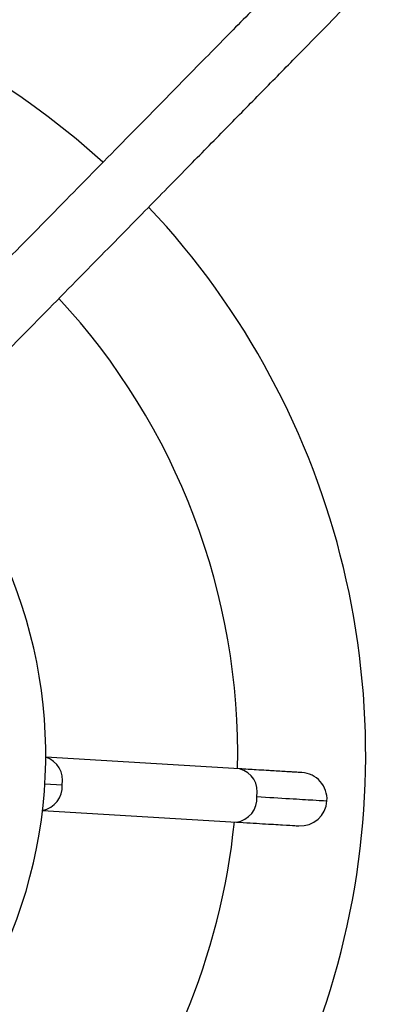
# Model space of a CAD drawing. Header units: millimetres. Extents: x 142 to 1148, y 353 to 845.
# Tile 45 of 139: x 562.15 to 565.54, y 623.77 to 633. Entities that reach past the tile are written whole.
import ezdxf

# ---------------------------------------------------------------- set-up
doc = ezdxf.new("R2010")
doc.units = ezdxf.units.MM

msp = doc.modelspace()

# ---------------------------------------------------------------- linework, layer by layer
at = {"color": 7, "linetype": 'Continuous', "lineweight": 25}
for p, q in [((564.2163, 625.9798), (562.3985, 626.0896)), ((562.3683, 625.5905), (564.1862, 625.4807))]:
    msp.add_line(p, q, dxfattribs=at)
at = {"color": 8, "linetype": 'Continuous', "lineweight": 25}
msp.add_line((562.3903, 625.8396), (562.5526, 625.8298), dxfattribs=at)
at = {"color": 7, "linetype": 'Continuous', "lineweight": 25}
for centre, radius, start, end in [((557.8985, 626.1108), 7.5, 47.81244, 284.54504), ((557.8985, 626.1108), 7.5, 284.54504, 43.22511), ((557.8985, 626.1108), 6.3, 358.81928, 42.77973), ((557.8985, 626.1108), 4.5, 284.54504, 35.4407), ((564.786, 625.695), 0.25, 356.54504, 86.56402), ((564.786, 625.695), 0.25, 266.56402, 356.54504), ((557.8985, 626.1108), 6.3, 286.81928, 354.2708)]:
    msp.add_arc(centre, radius, start, end, dxfattribs=at)
at = {"color": 8, "linetype": 'Continuous', "lineweight": 25}
for centre, radius, start, end in [((562.3308, 625.8736), 0.2261, 348.82315, 72.58697), ((564.159, 625.7641), 0.2232, 348.49557, 75.12329), ((562.3272, 625.813), 0.2261, 280.50312, 4.26694), ((564.1553, 625.7018), 0.2232, 277.96679, 4.59451)]:
    msp.add_arc(centre, radius, start, end, dxfattribs=at)
at = {"color": 7, "linetype": 'Continuous', "lineweight": 25}
for points, knots in [([(641.6279, 711.7967), (641.5542, 711.7216), (641.4075, 711.5723), (641.1713, 711.3317), (640.9367, 711.0929), (640.6122, 710.7624), (640.1681, 710.3102), (639.5644, 709.6956), (638.8998, 709.0188), (638.1749, 708.2806), (637.3616, 707.4525), (636.4579, 706.5324), (635.4632, 705.5194), (634.4153, 704.4525), (633.3182, 703.3353), (632.1825, 702.1789), (631.0131, 700.9881), (629.8146, 699.7678), (628.5824, 698.5131), (627.2611, 697.1677), (625.8496, 695.7304), (624.3458, 694.1991), (622.8105, 692.6358), (621.2469, 691.0436), (619.6565, 689.4243), (618.0414, 687.7796), (616.4059, 686.1143), (614.9364, 684.618), (613.6457, 683.3037), (612.5424, 682.1802), (611.4464, 681.0643), (610.3578, 679.9558), (609.2731, 678.8512), (608.1945, 677.753), (607.1249, 676.6638), (606.0676, 675.5873), (605.026, 674.5267), (603.9997, 673.4817), (602.9881, 672.4516), (601.907, 671.3507), (600.77, 670.193), (599.5867, 668.9881), (598.4384, 667.8188), (597.323, 666.683), (596.2372, 665.5775), (594.9767, 664.294), (593.5571, 662.8484), (591.9905, 661.2533), (590.2904, 659.5221), (588.4613, 657.6596), (586.5001, 655.6626), (584.5581, 653.6852), (582.8458, 651.9416), (581.3514, 650.4199), (580.0745, 649.1197), (578.7821, 647.8037), (577.4688, 646.4665), (576.1287, 645.1019), (574.7551, 643.7032), (573.4821, 642.4069), (572.3169, 641.2205), (571.2704, 640.1549), (570.1934, 639.0583), (569.0831, 637.9277), (568.0792, 636.9054), (567.1971, 636.0073), (566.4615, 635.2582), (565.7393, 634.5228), (565.172, 633.9452), (564.7416, 633.5069), (564.4192, 633.1787), (564.0414, 632.794), (563.602, 632.3465), (563.1005, 631.8358), (562.5362, 631.2613), (561.9083, 630.622), (561.4098, 630.1143), (561.1206, 629.8199), (561.0626, 629.7608)], [0, 0, 0, 0, 0.00681, 0.013546, 0.019673, 0.025202, 0.037558, 0.050029, 0.062637, 0.075393, 0.088289, 0.102771, 0.117275, 0.131805, 0.146358, 0.160947, 0.175298, 0.189655, 0.204021, 0.218434, 0.234832, 0.251202, 0.267635, 0.284111, 0.300525, 0.317015, 0.333538, 0.349901, 0.360817, 0.371631, 0.382215, 0.392681, 0.403085, 0.413427, 0.423703, 0.434019, 0.444395, 0.454833, 0.465461, 0.476155, 0.489649, 0.503172, 0.516704, 0.530252, 0.5438, 0.557361, 0.57867, 0.599987, 0.621315, 0.649881, 0.67845, 0.70702, 0.735591, 0.754139, 0.772695, 0.791243, 0.80979, 0.828338, 0.846874, 0.86541, 0.878377, 0.891341, 0.904293, 0.917237, 0.930165, 0.938238, 0.946238, 0.953833, 0.960998, 0.963777, 0.966982, 0.970775, 0.975147, 0.980091, 0.985601, 0.991678, 0.998332, 1, 1, 1, 1]), ([(561.521, 629.3712), (561.5482, 629.399), (561.7919, 629.6471), (562.2274, 630.0905), (562.8026, 630.6763), (563.3034, 631.1861), (563.7316, 631.6222), (564.1036, 632.001), (564.4458, 632.3494), (565.0125, 632.9265), (565.8098, 633.7384), (566.8192, 634.7662), (567.8528, 635.8187), (568.8987, 636.8836), (569.9529, 637.957), (570.9765, 638.9993), (571.9717, 640.0127), (573.0415, 641.102), (574.179, 642.2603), (575.3799, 643.4831), (576.6841, 644.8111), (578.0858, 646.2384), (579.5827, 647.7627), (581.0544, 649.2612), (582.5724, 650.8069), (584.1423, 652.4054), (585.7724, 654.0653), (587.4093, 655.7321), (589.0627, 657.4157), (590.7428, 659.1265), (592.2257, 660.6364), (593.5022, 661.9362), (594.5583, 663.0116), (595.6373, 664.1103), (596.7426, 665.2358), (597.8771, 666.391), (599.0447, 667.5799), (600.2481, 668.8053), (601.3901, 669.9681), (602.4609, 671.0584), (603.4478, 672.0633), (604.4514, 673.0853), (605.4678, 674.1202), (606.5001, 675.1714), (607.5477, 676.2381), (608.6077, 677.3175), (609.6757, 678.405), (610.7493, 679.4981), (611.8295, 680.5981), (612.9153, 681.7037), (614.1335, 682.9441), (615.4804, 684.3156), (616.9453, 685.8072), (618.3977, 687.2861), (619.8329, 688.7476), (621.3958, 690.339), (623.0763, 692.0501), (624.8617, 693.8681), (626.5787, 695.6165), (628.2254, 697.2933), (629.7993, 698.8959), (631.3217, 700.4461), (632.6819, 701.8311), (633.888, 703.0592), (634.9505, 704.1411), (635.9641, 705.1731), (636.8679, 706.0935), (637.6607, 706.9008), (638.3457, 707.5983), (638.8657, 708.1278), (639.2465, 708.5155), (639.5124, 708.7863), (639.7832, 709.062), (640.0705, 709.3545), (640.3734, 709.663), (640.6878, 709.9831), (641.0087, 710.3098), (641.3367, 710.6439), (641.663, 710.9761), (641.9029, 711.2204), (642.0208, 711.3404), (642.0441, 711.3642)], [0, 0, 0, 0, 0.0007848, 0.007016, 0.0125798, 0.0174826, 0.0216536, 0.0251896, 0.0285146, 0.0318689, 0.0422293, 0.0528552, 0.063515, 0.0755649, 0.0876321, 0.0997043, 0.1117923, 0.1238792, 0.1397238, 0.155566, 0.1714224, 0.1926549, 0.2138907, 0.2351353, 0.256378, 0.2804084, 0.3044404, 0.3284757, 0.3525069, 0.3765326, 0.4005538, 0.4147119, 0.4288586, 0.4430101, 0.4571487, 0.4712888, 0.4854141, 0.4995348, 0.5136328, 0.52429, 0.5349098, 0.5454007, 0.5557973, 0.5660521, 0.576264, 0.586503, 0.5967295, 0.6070027, 0.6174081, 0.6279525, 0.6385813, 0.6530911, 0.6677561, 0.6823432, 0.6969728, 0.7116425, 0.7307453, 0.7498468, 0.7689505, 0.7871067, 0.8052681, 0.8234096, 0.8414932, 0.855686, 0.8698622, 0.8840149, 0.8980463, 0.9095497, 0.9206488, 0.9313434, 0.9362452, 0.9410572, 0.946015, 0.9516409, 0.9579611, 0.9645953, 0.9718716, 0.9798036, 0.9884082, 0.9977068, 1, 1, 1, 1]), ([(564.801, 625.9445), (564.7985, 625.9447), (564.7943, 625.9449), (564.7678, 625.9465), (564.7389, 625.9483), (564.7033, 625.9504), (564.6388, 625.9543), (564.5587, 625.9592), (564.4564, 625.9653), (564.3596, 625.9712), (564.2694, 625.9766), (564.2163, 625.9798)], [0, 0, 0, 0, 0.149343, 0.241836, 0.321202, 0.402763, 0.484426, 0.683075, 0.747462, 0.851674, 1, 1, 1, 1]), ([(564.3777, 625.7196), (564.486, 625.7131), (564.7045, 625.6999), (564.903, 625.6879), (565.0165, 625.6811), (565.0292, 625.6803), (565.0355, 625.6799)], [0, 0, 0, 0, 0.27761, 0.560579, 0.78239, 1, 1, 1, 1]), ([(564.1862, 625.4807), (564.2726, 625.4755), (564.4471, 625.465), (564.6295, 625.454), (564.749, 625.4468), (564.7637, 625.4459), (564.7709, 625.4454)], [0, 0, 0, 0, 0.247575, 0.5, 0.752425, 1, 1, 1, 1])]:
    msp.add_open_spline(points, degree=3, knots=knots, dxfattribs=at)

doc.saveas('drawing.dxf')
